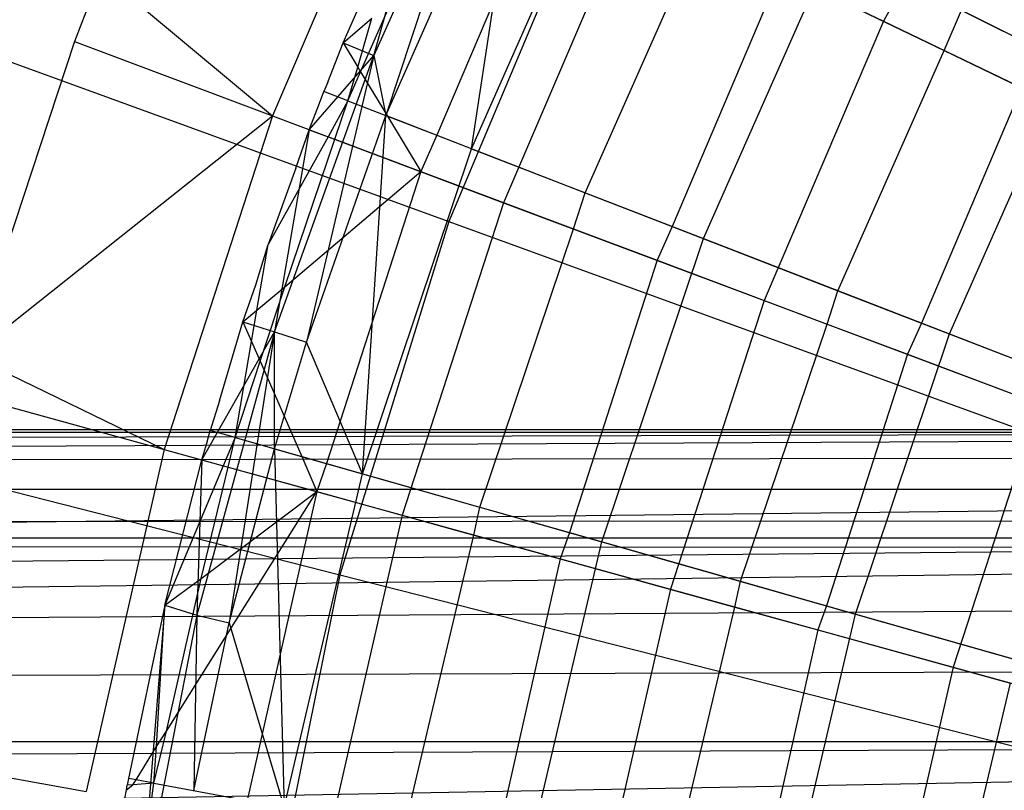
# Model space of a CAD drawing. Extents: x 0.1 to 25.1, y -5.4 to 12.3.
# Tile 22 of 107: x 10.502 to 11.036, y 0.958 to 1.376. Entities that reach past the tile are written whole.
import ezdxf

# ---------------------------------------------------------------- set-up
doc = ezdxf.new("R2010")
doc.units = 0
doc.header["$LTSCALE"] = 2.54
doc.layers.get('0').update_dxf_attribs({"color": 13, "linetype": 'CONTINUOUS'})

# ---------------------------------------------------------------- blocks, each defined once
blk = doc.blocks.new('GRUPUJ_1')
at = {"color": 0}
for p, q in [((10.92368, 6.93994, 6.85262), (10.8456, 6.79485, 6.85262)), ((10.92368, 6.93994, 6.85262), (10.8456, 6.79485, 6.85262)), ((10.63428, 6.92191, 7.24224), (10.56904, 6.77638, 7.24224)), ((10.63428, 6.92191, 7.24224), (10.56904, 6.77638, 7.24224)), ((10.63428, 6.92191, 7.24224), (10.57557, 6.74366, 7.25948)), ((10.63428, 6.92191, 7.24224), (10.57557, 6.74366, 7.25948)), ((10.58876, 6.91854, 7.10368), (10.51395, 6.74351, 7.10368)), ((10.58876, 6.91854, 7.10368), (10.51395, 6.74351, 7.10368)), ((10.57557, 6.74366, 7.25948), (10.6505, 6.91388, 7.25948)), ((10.57557, 6.74366, 7.25948), (10.6505, 6.91388, 7.25948)), ((10.62199, 6.72568, 7.20851), (10.6505, 6.91388, 7.25948)), ((10.62199, 6.72568, 7.20851), (10.6505, 6.91388, 7.25948)), ((10.56904, 6.77638, 7.24224), (10.60365, 6.89952, 7.225)), ((10.56904, 6.77638, 7.24224), (10.60365, 6.89952, 7.225)), ((10.62199, 6.72568, 7.20851), (10.69713, 6.89586, 7.20851)), ((10.62199, 6.72568, 7.20851), (10.69713, 6.89586, 7.20851)), ((10.66621, 6.88124, 7.15925), (10.60318, 6.73298, 7.15957)), ((10.66621, 6.88124, 7.15925), (10.60318, 6.73298, 7.15957)), ((10.68752, 6.87098, 18.47771), (10.60962, 6.68618, 18.47771)), ((10.68752, 6.87098, 18.47771), (10.60962, 6.68618, 18.47771)), ((10.68752, 6.87098, 18.47771), (11.10383, 6.6705, 18.62143)), ((10.68752, 6.87098, 18.47771), (11.10383, 6.6705, 18.62143)), ((10.70948, 6.8604, 6.97766), (10.6394, 6.69643, 6.97766)), ((10.70948, 6.8604, 6.97766), (10.6394, 6.69643, 6.97766)), ((10.70948, 6.8604, 6.97766), (10.8456, 6.79485, 6.85262)), ((10.70948, 6.8604, 6.97766), (10.8456, 6.79485, 6.85262)), ((10.68368, 6.70178, 7.07654), (10.74617, 6.84273, 7.07679)), ((10.68368, 6.70178, 7.07654), (10.74617, 6.84273, 7.07679)), ((10.18598, 6.84037, 18.29638), (10.60962, 6.68618, 18.47771)), ((10.18598, 6.84037, 18.29638), (10.60962, 6.68618, 18.47771)), ((10.7479, 6.6769, 7.08212), (10.818, 6.83567, 7.08212)), ((10.7479, 6.6769, 7.08212), (10.818, 6.83567, 7.08212)), ((10.818, 6.83567, 7.08212), (10.94617, 6.77185, 6.96458)), ((10.818, 6.83567, 7.08212), (10.94617, 6.77185, 6.96458)), ((10.42093, 6.82122, 7.225), (10.40651, 6.78383, 7.225)), ((10.42093, 6.82122, 7.225), (10.40651, 6.78383, 7.225)), ((10.42093, 6.82122, 7.225), (10.51395, 6.74351, 7.10368)), ((10.42093, 6.82122, 7.225), (10.51395, 6.74351, 7.10368)), ((10.78969, 6.82178, 7.03264), (10.73091, 6.68349, 7.03299)), ((10.78969, 6.82178, 7.03264), (10.73091, 6.68349, 7.03299)), ((10.78969, 6.82178, 7.03264), (10.87857, 6.77897, 6.95216)), ((10.78969, 6.82178, 7.03264), (10.87857, 6.77897, 6.95216)), ((10.55224, 6.78315, 7.225), (10.56639, 6.81518, 7.225)), ((10.55224, 6.78315, 7.225), (10.56639, 6.81518, 7.225)), ((10.55224, 6.78315, 7.225), (10.56639, 6.81518, 7.225)), ((10.56182, 6.76738, 7.21024), (10.57853, 6.80555, 7.21012)), ((10.56182, 6.76738, 7.21024), (10.57853, 6.80555, 7.21012)), ((10.56182, 6.76738, 7.21024), (10.57853, 6.80555, 7.21012)), ((10.87857, 6.77897, 6.95216), (10.88798, 6.80083, 6.95188)), ((10.87857, 6.77897, 6.95216), (10.88798, 6.80083, 6.95188)), ((10.88798, 6.80083, 6.95188), (10.93167, 6.77908, 6.91526)), ((10.88798, 6.80083, 6.95188), (10.93167, 6.77908, 6.91526)), ((10.55224, 6.78315, 7.225), (10.56791, 6.79662, 7.21599)), ((10.55224, 6.78315, 7.225), (10.56791, 6.79662, 7.21599)), ((10.56022, 6.76997, 7.21261), (10.56791, 6.79662, 7.21599)), ((10.56022, 6.76997, 7.21261), (10.56791, 6.79662, 7.21599)), ((10.8456, 6.79485, 6.85262), (10.78084, 6.64335, 6.85262)), ((10.8456, 6.79485, 6.85262), (10.78084, 6.64335, 6.85262)), ((10.8456, 6.79485, 6.85262), (10.98903, 6.72578, 6.73753)), ((10.8456, 6.79485, 6.85262), (10.98903, 6.72578, 6.73753)), ((10.40651, 6.78383, 7.225), (10.35025, 6.61341, 7.225)), ((10.40651, 6.78383, 7.225), (10.35025, 6.61341, 7.225)), ((10.40651, 6.78383, 7.225), (10.51395, 6.74351, 7.10368)), ((10.40651, 6.78383, 7.225), (10.51395, 6.74351, 7.10368)), ((10.54395, 6.76182, 7.225), (10.55224, 6.78315, 7.225)), ((10.54395, 6.76182, 7.225), (10.55224, 6.78315, 7.225)), ((10.54395, 6.76182, 7.225), (10.55224, 6.78315, 7.225)), ((10.54395, 6.76182, 7.225), (10.55224, 6.78315, 7.225)), ((10.55224, 6.78315, 7.225), (10.56904, 6.77638, 7.24224)), ((10.55224, 6.78315, 7.225), (10.56904, 6.77638, 7.24224)), ((10.55224, 6.78315, 7.225), (10.56022, 6.76997, 7.21261)), ((10.55224, 6.78315, 7.225), (10.56022, 6.76997, 7.21261)), ((10.55224, 6.78315, 7.225), (10.56022, 6.76997, 7.21261)), ((10.82079, 6.64867, 6.95188), (10.87857, 6.77897, 6.95216)), ((10.82079, 6.64867, 6.95188), (10.87857, 6.77897, 6.95216)), ((10.87857, 6.77897, 6.95216), (10.92047, 6.7588, 6.91492)), ((10.87857, 6.77897, 6.95216), (10.92047, 6.7588, 6.91492)), ((10.51513, 6.62629, 7.24224), (10.56904, 6.77638, 7.24224)), ((10.51513, 6.62629, 7.24224), (10.56904, 6.77638, 7.24224)), ((10.56904, 6.77638, 7.24224), (10.53239, 6.62082, 7.25948)), ((10.56904, 6.77638, 7.24224), (10.53239, 6.62082, 7.25948)), ((10.53391, 6.73602, 7.225), (10.56904, 6.77638, 7.24224)), ((10.53391, 6.73602, 7.225), (10.56904, 6.77638, 7.24224)), ((10.56904, 6.77638, 7.24224), (10.57557, 6.74366, 7.25948)), ((10.56904, 6.77638, 7.24224), (10.57557, 6.74366, 7.25948)), ((10.88141, 6.62518, 6.96458), (10.94617, 6.77185, 6.96458)), ((10.88141, 6.62518, 6.96458), (10.94617, 6.77185, 6.96458)), ((10.55495, 6.75165, 7.21031), (10.56022, 6.76997, 7.21261)), ((10.55495, 6.75165, 7.21031), (10.56022, 6.76997, 7.21261)), ((10.55495, 6.75165, 7.21031), (10.56182, 6.76738, 7.21024)), ((10.55495, 6.75165, 7.21031), (10.56182, 6.76738, 7.21024)), ((10.56022, 6.76997, 7.21261), (10.56182, 6.76738, 7.21024)), ((10.56022, 6.76997, 7.21261), (10.56182, 6.76738, 7.21024)), ((10.56022, 6.76997, 7.21261), (10.56182, 6.76738, 7.21024)), ((10.56182, 6.76738, 7.21024), (10.57637, 6.74336, 7.18776)), ((10.56182, 6.76738, 7.21024), (10.57637, 6.74336, 7.18776)), ((10.56182, 6.76738, 7.21024), (10.57637, 6.74336, 7.18776)), ((10.56182, 6.76738, 7.21024), (10.57637, 6.74336, 7.18776)), ((10.54395, 6.76182, 7.225), (10.54181, 6.75674, 7.225)), ((10.54395, 6.76182, 7.225), (10.54181, 6.75674, 7.225)), ((10.54395, 6.76182, 7.225), (10.54181, 6.75674, 7.225)), ((10.54395, 6.76182, 7.225), (10.54181, 6.75674, 7.225)), ((10.53954, 6.75049, 7.225), (10.54181, 6.75674, 7.225)), ((10.53954, 6.75049, 7.225), (10.54181, 6.75674, 7.225)), ((10.53954, 6.75049, 7.225), (10.54181, 6.75674, 7.225)), ((10.53954, 6.75049, 7.225), (10.54181, 6.75674, 7.225)), ((10.55495, 6.75165, 7.21031), (10.54181, 6.75674, 7.225)), ((10.55495, 6.75165, 7.21031), (10.54181, 6.75674, 7.225)), ((10.92047, 6.7588, 6.91492), (10.86619, 6.63109, 6.9153)), ((10.92047, 6.7588, 6.91492), (10.86619, 6.63109, 6.9153)), ((10.53391, 6.73602, 7.225), (10.53954, 6.75049, 7.225)), ((10.53391, 6.73602, 7.225), (10.53954, 6.75049, 7.225)), ((10.53391, 6.73602, 7.225), (10.53954, 6.75049, 7.225)), ((10.53391, 6.73602, 7.225), (10.53954, 6.75049, 7.225)), ((10.55495, 6.75165, 7.21031), (10.5441, 6.7322, 7.21396)), ((10.55495, 6.75165, 7.21031), (10.5441, 6.7322, 7.21396)), ((10.54781, 6.73081, 7.21017), (10.55495, 6.75165, 7.21031)), ((10.54781, 6.73081, 7.21017), (10.55495, 6.75165, 7.21031)), ((10.55495, 6.75165, 7.21031), (10.57637, 6.74336, 7.18776)), ((10.55495, 6.75165, 7.21031), (10.57637, 6.74336, 7.18776)), ((10.35025, 6.61341, 7.225), (10.51395, 6.74351, 7.10368)), ((10.35025, 6.61341, 7.225), (10.51395, 6.74351, 7.10368)), ((10.51395, 6.74351, 7.10368), (10.45513, 6.56249, 7.10368)), ((10.51395, 6.74351, 7.10368), (10.45513, 6.56249, 7.10368)), ((10.51395, 6.74351, 7.10368), (10.6394, 6.69643, 6.97766)), ((10.51395, 6.74351, 7.10368), (10.6394, 6.69643, 6.97766)), ((10.53239, 6.62082, 7.25948), (10.57557, 6.74366, 7.25948)), ((10.53239, 6.62082, 7.25948), (10.57557, 6.74366, 7.25948)), ((10.56287, 6.5493, 7.20851), (10.57557, 6.74366, 7.25948)), ((10.56287, 6.5493, 7.20851), (10.57557, 6.74366, 7.25948)), ((10.62199, 6.72568, 7.20851), (10.57557, 6.74366, 7.25948)), ((10.62199, 6.72568, 7.20851), (10.57557, 6.74366, 7.25948)), ((10.57637, 6.74336, 7.18776), (10.60318, 6.73298, 7.15957)), ((10.57637, 6.74336, 7.18776), (10.60318, 6.73298, 7.15957)), ((10.57637, 6.74336, 7.18776), (10.59443, 6.71331, 7.15925)), ((10.57637, 6.74336, 7.18776), (10.60318, 6.73298, 7.15957)), ((10.57637, 6.74336, 7.18776), (10.59443, 6.71331, 7.15925)), ((10.57637, 6.74336, 7.18776), (10.60318, 6.73298, 7.15957)), ((10.53391, 6.73602, 7.225), (10.51513, 6.62629, 7.24224)), ((10.53391, 6.73602, 7.225), (10.51513, 6.62629, 7.24224)), ((10.5267, 6.71517, 7.225), (10.53391, 6.73602, 7.225)), ((10.5267, 6.71517, 7.225), (10.53391, 6.73602, 7.225)), ((10.5267, 6.71517, 7.225), (10.53391, 6.73602, 7.225)), ((10.53391, 6.73602, 7.225), (10.5441, 6.7322, 7.21396)), ((10.53391, 6.73602, 7.225), (10.5441, 6.7322, 7.21396)), ((10.53391, 6.73602, 7.225), (10.5441, 6.7322, 7.21396)), ((10.5441, 6.7322, 7.21396), (10.51167, 6.67381, 7.225)), ((10.5441, 6.7322, 7.21396), (10.51167, 6.67381, 7.225)), ((10.52075, 6.6507, 7.20997), (10.54781, 6.73081, 7.21017)), ((10.52075, 6.6507, 7.20997), (10.54781, 6.73081, 7.21017)), ((10.52075, 6.6507, 7.20997), (10.54781, 6.73081, 7.21017)), ((10.5441, 6.7322, 7.21396), (10.54781, 6.73081, 7.21017)), ((10.5441, 6.7322, 7.21396), (10.54781, 6.73081, 7.21017)), ((10.5441, 6.7322, 7.21396), (10.54781, 6.73081, 7.21017)), ((10.54781, 6.73081, 7.21017), (10.59443, 6.71331, 7.15925)), ((10.54781, 6.73081, 7.21017), (10.59443, 6.71331, 7.15925)), ((10.60318, 6.73298, 7.15957), (10.59443, 6.71331, 7.15925)), ((10.60318, 6.73298, 7.15957), (10.59443, 6.71331, 7.15925)), ((10.60318, 6.73298, 7.15957), (10.68368, 6.70178, 7.07654)), ((10.60318, 6.73298, 7.15957), (10.68368, 6.70178, 7.07654)), ((10.56287, 6.5493, 7.20851), (10.62199, 6.72568, 7.20851)), ((10.56287, 6.5493, 7.20851), (10.62199, 6.72568, 7.20851)), ((10.62199, 6.72568, 7.20851), (10.7479, 6.6769, 7.08212)), ((10.62199, 6.72568, 7.20851), (10.7479, 6.6769, 7.08212)), ((10.5267, 6.71517, 7.225), (10.51167, 6.67381, 7.225)), ((10.5267, 6.71517, 7.225), (10.51167, 6.67381, 7.225)), ((10.5267, 6.71517, 7.225), (10.51167, 6.67381, 7.225)), ((10.52075, 6.6507, 7.20997), (10.59443, 6.71331, 7.15925)), ((10.52075, 6.6507, 7.20997), (10.59443, 6.71331, 7.15925)), ((10.59443, 6.71331, 7.15925), (10.54333, 6.55487, 7.15962)), ((10.59443, 6.71331, 7.15925), (10.54333, 6.55487, 7.15962)), ((10.59443, 6.71331, 7.15925), (10.67739, 6.68216, 7.07684)), ((10.59443, 6.71331, 7.15925), (10.67739, 6.68216, 7.07684)), ((10.67739, 6.68216, 7.07684), (10.68368, 6.70178, 7.07654)), ((10.67739, 6.68216, 7.07684), (10.68368, 6.70178, 7.07654)), ((10.68368, 6.70178, 7.07654), (10.73091, 6.68349, 7.03299)), ((10.68368, 6.70178, 7.07654), (10.73091, 6.68349, 7.03299)), ((10.6394, 6.69643, 6.97766), (10.58429, 6.52684, 6.97766)), ((10.6394, 6.69643, 6.97766), (10.58429, 6.52684, 6.97766)), ((10.6394, 6.69643, 6.97766), (10.78084, 6.64335, 6.85262)), ((10.6394, 6.69643, 6.97766), (10.78084, 6.64335, 6.85262)), ((10.60962, 6.68618, 18.47771), (10.55051, 6.49454, 18.47771)), ((10.60962, 6.68618, 18.47771), (10.55051, 6.49454, 18.47771)), ((10.60962, 6.68618, 18.47771), (11.04382, 6.52814, 18.62143)), ((10.60962, 6.68618, 18.47771), (11.04382, 6.52814, 18.62143)), ((10.6265, 6.53119, 7.07654), (10.67739, 6.68216, 7.07684)), ((10.6265, 6.53119, 7.07654), (10.67739, 6.68216, 7.07684)), ((10.67739, 6.68216, 7.07684), (10.72275, 6.66515, 7.03264)), ((10.67739, 6.68216, 7.07684), (10.72275, 6.66515, 7.03264)), ((10.73091, 6.68349, 7.03299), (10.72275, 6.66515, 7.03264)), ((10.73091, 6.68349, 7.03299), (10.72275, 6.66515, 7.03264)), ((10.73091, 6.68349, 7.03299), (10.82079, 6.64867, 6.95188)), ((10.73091, 6.68349, 7.03299), (10.82079, 6.64867, 6.95188)), ((10.69275, 6.51234, 7.08212), (10.7479, 6.6769, 7.08212)), ((10.69275, 6.51234, 7.08212), (10.7479, 6.6769, 7.08212)), ((10.7479, 6.6769, 7.08212), (10.88141, 6.62518, 6.96458)), ((10.7479, 6.6769, 7.08212), (10.88141, 6.62518, 6.96458)), ((10.50484, 6.65192, 7.225), (10.51167, 6.67381, 7.225)), ((10.50484, 6.65192, 7.225), (10.51167, 6.67381, 7.225)), ((10.50484, 6.65192, 7.225), (10.51167, 6.67381, 7.225)), ((10.50549, 6.63811, 7.21993), (10.51167, 6.67381, 7.225)), ((10.50549, 6.63811, 7.21993), (10.51167, 6.67381, 7.225)), ((10.72275, 6.66515, 7.03264), (10.67509, 6.51738, 7.03304)), ((10.72275, 6.66515, 7.03264), (10.67509, 6.51738, 7.03304)), ((10.72275, 6.66515, 7.03264), (10.81498, 6.63052, 6.9522)), ((10.72275, 6.66515, 7.03264), (10.81498, 6.63052, 6.9522)), ((10.49787, 6.63175, 7.225), (10.50484, 6.65192, 7.225)), ((10.49787, 6.63175, 7.225), (10.50484, 6.65192, 7.225)), ((10.49787, 6.63175, 7.225), (10.50484, 6.65192, 7.225)), ((10.50549, 6.63811, 7.21993), (10.52075, 6.6507, 7.20997)), ((10.50549, 6.63811, 7.21993), (10.52075, 6.6507, 7.20997)), ((10.50735, 6.61041, 7.21007), (10.52075, 6.6507, 7.20997)), ((10.50735, 6.61041, 7.21007), (10.52075, 6.6507, 7.20997)), ((10.50735, 6.61041, 7.21007), (10.52075, 6.6507, 7.20997)), ((10.81498, 6.63052, 6.9522), (10.82079, 6.64867, 6.95188)), ((10.81498, 6.63052, 6.9522), (10.82079, 6.64867, 6.95188)), ((10.82079, 6.64867, 6.95188), (10.86619, 6.63109, 6.9153)), ((10.82079, 6.64867, 6.95188), (10.86619, 6.63109, 6.9153)), ((10.78084, 6.64335, 6.85262), (10.72993, 6.48664, 6.85262)), ((10.78084, 6.64335, 6.85262), (10.72993, 6.48664, 6.85262)), ((10.78084, 6.64335, 6.85262), (10.92988, 6.58741, 6.73753)), ((10.78084, 6.64335, 6.85262), (10.92988, 6.58741, 6.73753)), ((10.49787, 6.63175, 7.225), (10.50549, 6.63811, 7.21993)), ((10.49787, 6.63175, 7.225), (10.50549, 6.63811, 7.21993)), ((10.50256, 6.62113, 7.21753), (10.50549, 6.63811, 7.21993)), ((10.50256, 6.62113, 7.21753), (10.50549, 6.63811, 7.21993)), ((10.48517, 6.58887, 7.225), (10.49787, 6.63175, 7.225)), ((10.48517, 6.58887, 7.225), (10.49787, 6.63175, 7.225)), ((10.48517, 6.58887, 7.225), (10.49787, 6.63175, 7.225)), ((10.48517, 6.58887, 7.225), (10.49787, 6.63175, 7.225)), ((10.49787, 6.63175, 7.225), (10.51513, 6.62629, 7.24224)), ((10.49787, 6.63175, 7.225), (10.51513, 6.62629, 7.24224)), ((10.49787, 6.63175, 7.225), (10.50256, 6.62113, 7.21753)), ((10.49787, 6.63175, 7.225), (10.50256, 6.62113, 7.21753)), ((10.49787, 6.63175, 7.225), (10.50256, 6.62113, 7.21753)), ((10.76793, 6.49095, 6.95188), (10.81498, 6.63052, 6.9522)), ((10.76793, 6.49095, 6.95188), (10.81498, 6.63052, 6.9522)), ((10.81498, 6.63052, 6.9522), (10.85864, 6.61415, 6.91492)), ((10.81498, 6.63052, 6.9522), (10.85864, 6.61415, 6.91492)), ((10.86619, 6.63109, 6.9153), (10.85864, 6.61415, 6.91492)), ((10.86619, 6.63109, 6.9153), (10.85864, 6.61415, 6.91492)), ((10.86619, 6.63109, 6.9153), (10.96557, 6.59258, 6.83708)), ((10.86619, 6.63109, 6.9153), (10.96557, 6.59258, 6.83708)), ((10.51513, 6.62629, 7.24224), (10.47287, 6.4725, 7.24224)), ((10.51513, 6.62629, 7.24224), (10.47287, 6.4725, 7.24224)), ((10.47568, 6.55681, 7.225), (10.51513, 6.62629, 7.24224)), ((10.47568, 6.55681, 7.225), (10.51513, 6.62629, 7.24224)), ((10.51513, 6.62629, 7.24224), (10.49049, 6.46838, 7.25948)), ((10.51513, 6.62629, 7.24224), (10.49049, 6.46838, 7.25948)), ((10.51499, 6.56292, 7.25948), (10.51513, 6.62629, 7.24224)), ((10.51499, 6.56292, 7.25948), (10.51513, 6.62629, 7.24224)), ((10.51513, 6.62629, 7.24224), (10.53239, 6.62082, 7.25948)), ((10.51513, 6.62629, 7.24224), (10.53239, 6.62082, 7.25948)), ((10.83046, 6.47316, 6.96458), (10.88141, 6.62518, 6.96458)), ((10.83046, 6.47316, 6.96458), (10.88141, 6.62518, 6.96458)), ((10.88141, 6.62518, 6.96458), (11.02199, 6.57072, 6.85643)), ((10.88141, 6.62518, 6.96458), (11.02199, 6.57072, 6.85643)), ((10.49372, 6.56897, 7.21031), (10.50256, 6.62113, 7.21753)), ((10.49372, 6.56897, 7.21031), (10.50256, 6.62113, 7.21753)), ((10.50256, 6.62113, 7.21753), (10.50735, 6.61041, 7.21007)), ((10.50256, 6.62113, 7.21753), (10.50735, 6.61041, 7.21007)), ((10.50256, 6.62113, 7.21753), (10.50735, 6.61041, 7.21007)), ((10.51499, 6.56292, 7.25948), (10.53239, 6.62082, 7.25948)), ((10.51499, 6.56292, 7.25948), (10.53239, 6.62082, 7.25948)), ((10.56287, 6.5493, 7.20851), (10.53239, 6.62082, 7.25948)), ((10.56287, 6.5493, 7.20851), (10.53239, 6.62082, 7.25948)), ((10.35025, 6.61341, 7.225), (10.45513, 6.56249, 7.10368)), ((10.35025, 6.61341, 7.225), (10.45513, 6.56249, 7.10368)), ((10.85864, 6.61415, 6.91492), (10.81462, 6.47768, 6.91534)), ((10.85864, 6.61415, 6.91492), (10.81462, 6.47768, 6.91534)), ((10.85864, 6.61415, 6.91492), (10.96026, 6.576, 6.83742)), ((10.85864, 6.61415, 6.91492), (10.96026, 6.576, 6.83742)), ((10.11362, 6.60578, 18.29638), (10.55051, 6.49454, 18.47771)), ((10.11362, 6.60578, 18.29638), (10.55051, 6.49454, 18.47771)), ((10.49372, 6.56897, 7.21031), (10.50735, 6.61041, 7.21007)), ((10.49372, 6.56897, 7.21031), (10.50735, 6.61041, 7.21007)), ((10.50735, 6.61041, 7.21007), (10.52993, 6.55869, 7.17324)), ((10.50735, 6.61041, 7.21007), (10.52993, 6.55869, 7.17324)), ((10.50735, 6.61041, 7.21007), (10.52993, 6.55869, 7.17324)), ((10.50735, 6.61041, 7.21007), (10.52993, 6.55869, 7.17324)), ((10.34451, 6.59301, 7.225), (10.45513, 6.56249, 7.10368)), ((10.34451, 6.59301, 7.225), (10.45513, 6.56249, 7.10368)), ((10.48517, 6.58887, 7.225), (10.48017, 6.57283, 7.225)), ((10.48517, 6.58887, 7.225), (10.48017, 6.57283, 7.225)), ((10.48517, 6.58887, 7.225), (10.48017, 6.57283, 7.225)), ((10.48517, 6.58887, 7.225), (10.48017, 6.57283, 7.225)), ((10.92988, 6.58741, 6.73753), (10.88338, 6.44429, 6.73753)), ((10.92988, 6.58741, 6.73753), (10.88338, 6.44429, 6.73753)), ((11.925, 6.57314, 5), (0, 6.57314, 5)), ((11.925, 6.57314, 5), (0, 6.5413, 4.81133)), ((11.92657, 6.57156, 5.04248), (0, 6.57314, 5)), ((11.92657, 6.57156, 5.04248), (0, 6.57314, 5)), ((11.925, 6.57314, 5), (0, 6.57314, 5)), ((11.925, 6.57314, 5), (0, 6.5413, 4.81133)), ((11.92657, 6.57156, 5.04248), (0, 6.51494, 5.25207)), ((11.92657, 6.57156, 5.04248), (0, 6.51494, 5.25207)), ((10.47837, 6.5659, 7.225), (10.48017, 6.57283, 7.225)), ((10.47837, 6.5659, 7.225), (10.48017, 6.57283, 7.225)), ((10.47837, 6.5659, 7.225), (10.48017, 6.57283, 7.225)), ((10.47837, 6.5659, 7.225), (10.48017, 6.57283, 7.225)), ((10.49372, 6.56897, 7.21031), (10.48017, 6.57283, 7.225)), ((10.49372, 6.56897, 7.21031), (10.48017, 6.57283, 7.225)), ((10.49372, 6.56897, 7.21031), (10.48727, 6.55361, 7.21278)), ((10.49372, 6.56897, 7.21031), (10.48727, 6.55361, 7.21278)), ((10.48985, 6.55291, 7.21022), (10.49372, 6.56897, 7.21031)), ((10.48985, 6.55291, 7.21022), (10.49372, 6.56897, 7.21031)), ((10.49372, 6.56897, 7.21031), (10.52993, 6.55869, 7.17324)), ((10.49372, 6.56897, 7.21031), (10.52993, 6.55869, 7.17324)), ((10.47568, 6.55681, 7.225), (10.47837, 6.5659, 7.225)), ((10.47568, 6.55681, 7.225), (10.47837, 6.5659, 7.225)), ((10.47568, 6.55681, 7.225), (10.47837, 6.5659, 7.225)), ((10.47568, 6.55681, 7.225), (10.47837, 6.5659, 7.225)), ((10.49049, 6.46838, 7.25948), (10.51499, 6.56292, 7.25948)), ((10.49049, 6.46838, 7.25948), (10.51499, 6.56292, 7.25948)), ((10.51499, 6.56292, 7.25948), (10.56287, 6.5493, 7.20851)), ((10.51499, 6.56292, 7.25948), (10.56287, 6.5493, 7.20851)), ((10.51499, 6.56292, 7.25948), (10.52028, 6.36821, 7.20851)), ((10.51499, 6.56292, 7.25948), (10.52028, 6.36821, 7.20851)), ((11.93899, 6.55914, 4.87392), (0, 6.5413, 4.81133)), ((11.93899, 6.55914, 4.87392), (0, 6.5413, 4.81133)), ((10.45513, 6.56249, 7.10368), (10.41277, 6.37691, 7.10368)), ((10.45513, 6.56249, 7.10368), (10.41277, 6.37691, 7.10368)), ((10.45513, 6.56249, 7.10368), (10.58429, 6.52684, 6.97766)), ((10.45513, 6.56249, 7.10368), (10.58429, 6.52684, 6.97766)), ((10.52993, 6.55869, 7.17324), (10.54333, 6.55487, 7.15962)), ((10.52993, 6.55869, 7.17324), (10.54333, 6.55487, 7.15962)), ((10.52993, 6.55869, 7.17324), (10.54333, 6.55487, 7.15962)), ((10.52993, 6.55869, 7.17324), (10.53799, 6.53962, 7.15925)), ((10.52993, 6.55869, 7.17324), (10.54333, 6.55487, 7.15962)), ((10.52993, 6.55869, 7.17324), (10.53799, 6.53962, 7.15925)), ((10.45556, 6.478, 7.225), (10.47568, 6.55681, 7.225)), ((10.45556, 6.478, 7.225), (10.47568, 6.55681, 7.225)), ((10.45556, 6.478, 7.225), (10.47568, 6.55681, 7.225)), ((10.48727, 6.55361, 7.21278), (10.45556, 6.478, 7.225)), ((10.48727, 6.55361, 7.21278), (10.45556, 6.478, 7.225)), ((10.47568, 6.55681, 7.225), (10.47287, 6.4725, 7.24224)), ((10.47568, 6.55681, 7.225), (10.47287, 6.4725, 7.24224)), ((10.47531, 6.4924, 7.20993), (10.48985, 6.55291, 7.21022)), ((10.47531, 6.4924, 7.20993), (10.48985, 6.55291, 7.21022)), ((10.47531, 6.4924, 7.20993), (10.48985, 6.55291, 7.21022)), ((10.47568, 6.55681, 7.225), (10.48727, 6.55361, 7.21278)), ((10.47568, 6.55681, 7.225), (10.48727, 6.55361, 7.21278)), ((10.47568, 6.55681, 7.225), (10.48727, 6.55361, 7.21278)), ((10.48727, 6.55361, 7.21278), (10.48985, 6.55291, 7.21022)), ((10.48727, 6.55361, 7.21278), (10.48985, 6.55291, 7.21022)), ((10.48727, 6.55361, 7.21278), (10.48985, 6.55291, 7.21022)), ((10.48985, 6.55291, 7.21022), (10.53799, 6.53962, 7.15925)), ((10.48985, 6.55291, 7.21022), (10.53799, 6.53962, 7.15925)), ((10.54333, 6.55487, 7.15962), (10.53799, 6.53962, 7.15925)), ((10.54333, 6.55487, 7.15962), (10.53799, 6.53962, 7.15925)), ((10.54333, 6.55487, 7.15962), (10.6265, 6.53119, 7.07654)), ((10.54333, 6.55487, 7.15962), (10.6265, 6.53119, 7.07654)), ((10.52028, 6.36821, 7.20851), (10.56287, 6.5493, 7.20851)), ((10.52028, 6.36821, 7.20851), (10.56287, 6.5493, 7.20851)), ((10.56287, 6.5493, 7.20851), (10.69275, 6.51234, 7.08212)), ((10.56287, 6.5493, 7.20851), (10.69275, 6.51234, 7.08212)), ((0, 6.5413, 4.81133), (11.95721, 6.54094, 4.81029)), ((0, 6.5413, 4.81133), (11.95721, 6.54094, 4.81029)), ((11.95721, 6.54094, 4.81029), (0, 6.40472, 4.59341)), ((11.95721, 6.54094, 4.81029), (0, 6.40472, 4.59341)), ((10.45639, 6.40956, 7.21047), (10.53799, 6.53962, 7.15925)), ((10.45639, 6.40956, 7.21047), (10.53799, 6.53962, 7.15925)), ((10.47531, 6.4924, 7.20993), (10.53799, 6.53962, 7.15925)), ((10.47531, 6.4924, 7.20993), (10.53799, 6.53962, 7.15925)), ((10.53799, 6.53962, 7.15925), (10.50015, 6.37199, 7.15967)), ((10.53799, 6.53962, 7.15925), (10.50015, 6.37199, 7.15967)), ((10.53799, 6.53962, 7.15925), (10.62327, 6.51607, 7.07689)), ((10.53799, 6.53962, 7.15925), (10.62327, 6.51607, 7.07689)), ((10.62327, 6.51607, 7.07689), (10.6265, 6.53119, 7.07654)), ((10.62327, 6.51607, 7.07689), (10.6265, 6.53119, 7.07654)), ((10.6265, 6.53119, 7.07654), (10.67509, 6.51738, 7.03304)), ((10.6265, 6.53119, 7.07654), (10.67509, 6.51738, 7.03304)), ((10.58429, 6.52684, 6.97766), (10.54461, 6.35299, 6.97766)), ((10.58429, 6.52684, 6.97766), (10.54461, 6.35299, 6.97766)), ((10.58429, 6.52684, 6.97766), (10.72993, 6.48664, 6.85262)), ((10.58429, 6.52684, 6.97766), (10.72993, 6.48664, 6.85262)), ((11.97365, 6.52449, 5.23147), (0, 6.51494, 5.25207)), ((11.97365, 6.52449, 5.23147), (0, 6.51494, 5.25207)), ((11.98136, 6.51678, 4.75174), (0, 6.40472, 4.59341)), ((11.98136, 6.51678, 4.75174), (0, 6.40472, 4.59341)), ((0, 6.51494, 5.25207), (11.98919, 6.50895, 5.264)), ((11.98389, 6.51425, 5.25348), (0, 6.51494, 5.25207)), ((0, 6.51494, 5.25207), (11.98919, 6.50895, 5.264)), ((11.98389, 6.51425, 5.25348), (0, 6.51494, 5.25207)), ((10.58531, 6.35605, 7.07654), (10.62327, 6.51607, 7.07689)), ((10.58531, 6.35605, 7.07654), (10.62327, 6.51607, 7.07689)), ((10.62327, 6.51607, 7.07689), (10.67011, 6.50315, 7.03264)), ((10.62327, 6.51607, 7.07689), (10.67011, 6.50315, 7.03264)), ((10.67509, 6.51738, 7.03304), (10.67011, 6.50315, 7.03264)), ((10.67509, 6.51738, 7.03304), (10.67011, 6.50315, 7.03264)), ((10.67509, 6.51738, 7.03304), (10.76793, 6.49095, 6.95188)), ((10.67509, 6.51738, 7.03304), (10.76793, 6.49095, 6.95188)), ((10.65301, 6.3434, 7.08212), (10.69275, 6.51234, 7.08212)), ((10.65301, 6.3434, 7.08212), (10.69275, 6.51234, 7.08212)), ((10.69275, 6.51234, 7.08212), (10.83046, 6.47316, 6.96458)), ((10.69275, 6.51234, 7.08212), (10.83046, 6.47316, 6.96458)), ((0, 6.35265, 5.45271), (11.98919, 6.50895, 5.264)), ((0, 6.35265, 5.45271), (11.98919, 6.50895, 5.264)), ((10.67011, 6.50315, 7.03264), (10.63481, 6.34681, 7.03308)), ((10.67011, 6.50315, 7.03264), (10.63481, 6.34681, 7.03308)), ((10.67011, 6.50315, 7.03264), (10.76494, 6.47697, 6.95225)), ((10.67011, 6.50315, 7.03264), (10.76494, 6.47697, 6.95225)), ((10.55051, 6.49454, 18.47771), (10.51077, 6.29796, 18.47771)), ((10.55051, 6.49454, 18.47771), (10.51077, 6.29796, 18.47771)), ((10.55051, 6.49454, 18.47771), (10.99828, 6.38052, 18.62143)), ((10.55051, 6.49454, 18.47771), (10.99828, 6.38052, 18.62143)), ((10.45556, 6.478, 7.225), (10.47531, 6.4924, 7.20993)), ((10.45556, 6.478, 7.225), (10.47531, 6.4924, 7.20993)), ((10.45556, 6.478, 7.225), (10.47531, 6.4924, 7.20993)), ((10.45639, 6.40956, 7.21047), (10.47531, 6.4924, 7.20993)), ((10.45639, 6.40956, 7.21047), (10.47531, 6.4924, 7.20993)), ((10.45639, 6.40956, 7.21047), (10.47531, 6.4924, 7.20993)), ((10.45639, 6.40956, 7.21047), (10.47531, 6.4924, 7.20993)), ((10.76494, 6.47697, 6.95225), (10.76793, 6.49095, 6.95188)), ((10.76494, 6.47697, 6.95225), (10.76793, 6.49095, 6.95188)), ((10.76793, 6.49095, 6.95188), (10.81462, 6.47768, 6.91534)), ((10.76793, 6.49095, 6.95188), (10.81462, 6.47768, 6.91534)), ((10.72993, 6.48664, 6.85262), (10.69326, 6.32601, 6.85262)), ((10.72993, 6.48664, 6.85262), (10.69326, 6.32601, 6.85262)), ((10.72993, 6.48664, 6.85262), (10.88338, 6.44429, 6.73753)), ((10.72993, 6.48664, 6.85262), (10.88338, 6.44429, 6.73753)), ((12.01646, 6.48168, 4.68886), (0, 6.40472, 4.59341)), ((12.01646, 6.48168, 4.68886), (0, 6.40472, 4.59341)), ((10.45556, 6.478, 7.225), (10.43576, 6.38401, 7.225)), ((10.45556, 6.478, 7.225), (10.43576, 6.38401, 7.225)), ((10.45556, 6.478, 7.225), (10.43576, 6.38401, 7.225)), ((10.45556, 6.478, 7.225), (10.4425, 6.31594, 7.24224)), ((10.45556, 6.478, 7.225), (10.4425, 6.31594, 7.24224)), ((10.4511, 6.4013, 7.21362), (10.45556, 6.478, 7.225)), ((10.4511, 6.4013, 7.21362), (10.45556, 6.478, 7.225)), ((10.4511, 6.4013, 7.21362), (10.45556, 6.478, 7.225)), ((10.45556, 6.478, 7.225), (10.47287, 6.4725, 7.24224)), ((10.45556, 6.478, 7.225), (10.47287, 6.4725, 7.24224)), ((10.81462, 6.47768, 6.91534), (10.81003, 6.46454, 6.91492)), ((10.81462, 6.47768, 6.91534), (10.81003, 6.46454, 6.91492)), ((10.81462, 6.47768, 6.91534), (10.91726, 6.44846, 6.83708)), ((10.81462, 6.47768, 6.91534), (10.91726, 6.44846, 6.83708)), ((10.47287, 6.4725, 7.24224), (10.4425, 6.31594, 7.24224)), ((10.47287, 6.4725, 7.24224), (10.4425, 6.31594, 7.24224)), ((10.47287, 6.4725, 7.24224), (10.47135, 6.37736, 7.25948)), ((10.47287, 6.4725, 7.24224), (10.47135, 6.37736, 7.25948)), ((10.47287, 6.4725, 7.24224), (10.49049, 6.46838, 7.25948)), ((10.47287, 6.4725, 7.24224), (10.49049, 6.46838, 7.25948)), ((10.72985, 6.32903, 6.95188), (10.76494, 6.47697, 6.95225)), ((10.72985, 6.32903, 6.95188), (10.76494, 6.47697, 6.95225)), ((10.76494, 6.47697, 6.95225), (10.81003, 6.46454, 6.91492)), ((10.76494, 6.47697, 6.95225), (10.81003, 6.46454, 6.91492)), ((10.79375, 6.31709, 6.96458), (10.83046, 6.47316, 6.96458)), ((10.79375, 6.31709, 6.96458), (10.83046, 6.47316, 6.96458)), ((10.83046, 6.47316, 6.96458), (10.97546, 6.4319, 6.85643)), ((10.83046, 6.47316, 6.96458), (10.97546, 6.4319, 6.85643)), ((10.47135, 6.37736, 7.25948), (10.49049, 6.46838, 7.25948)), ((10.47135, 6.37736, 7.25948), (10.49049, 6.46838, 7.25948)), ((10.49049, 6.46838, 7.25948), (10.52028, 6.36821, 7.20851)), ((10.49049, 6.46838, 7.25948), (10.52028, 6.36821, 7.20851)), ((10.81003, 6.46454, 6.91492), (10.77742, 6.32015, 6.91538)), ((10.81003, 6.46454, 6.91492), (10.77742, 6.32015, 6.91538)), ((10.81003, 6.46454, 6.91492), (10.91454, 6.43569, 6.83746)), ((10.81003, 6.46454, 6.91492), (10.91454, 6.43569, 6.83746)), ((12.05267, 6.44547, 4.63872), (0, 6.40472, 4.59341)), ((12.05267, 6.44547, 4.63872), (0, 6.40472, 4.59341)), ((10.88338, 6.44429, 6.73753), (10.8499, 6.29759, 6.73753)), ((10.88338, 6.44429, 6.73753), (10.8499, 6.29759, 6.73753)), ((10.88338, 6.44429, 6.73753), (11.04404, 6.39996, 6.63295)), ((10.88338, 6.44429, 6.73753), (11.04404, 6.39996, 6.63295)), ((10.88247, 6.30051, 6.83708), (10.91454, 6.43569, 6.83746)), ((10.88247, 6.30051, 6.83708), (10.91454, 6.43569, 6.83746)), ((10.4496, 6.38142, 7.21031), (10.45639, 6.40956, 7.21047)), ((10.4496, 6.38142, 7.21031), (10.45639, 6.40956, 7.21047)), ((10.4511, 6.4013, 7.21362), (10.45639, 6.40956, 7.21047)), ((10.4511, 6.4013, 7.21362), (10.45639, 6.40956, 7.21047)), ((0, 6.35265, 5.45271), (12.09341, 6.40472, 5.40659)), ((0, 6.35265, 5.45271), (12.09341, 6.40472, 5.40659)), ((12.09436, 6.40379, 4.59248), (0, 6.40472, 4.59341)), ((12.09436, 6.40379, 4.59248), (0, 6.40472, 4.59341)), ((12.09436, 6.40379, 4.59248), (0, 6.18084, 4.4548)), ((12.09436, 6.40379, 4.59248), (0, 6.18084, 4.4548)), ((10.29987, 6.3974, 7.225), (10.41277, 6.37691, 7.10368)), ((10.29987, 6.3974, 7.225), (10.41277, 6.37691, 7.10368)), ((10.43992, 6.38322, 7.22088), (10.4511, 6.4013, 7.21362)), ((10.43992, 6.38322, 7.22088), (10.4511, 6.4013, 7.21362)), ((10.43992, 6.38322, 7.22088), (10.4511, 6.4013, 7.21362)), ((10.4496, 6.38142, 7.21031), (10.4511, 6.4013, 7.21362)), ((10.4496, 6.38142, 7.21031), (10.4511, 6.4013, 7.21362)), ((10.43576, 6.38401, 7.225), (10.43506, 6.38026, 7.225)), ((10.43576, 6.38401, 7.225), (10.43506, 6.38026, 7.225)), ((10.43576, 6.38401, 7.225), (10.43506, 6.38026, 7.225)), ((10.43992, 6.38322, 7.22088), (10.43576, 6.38401, 7.225)), ((10.43992, 6.38322, 7.22088), (10.43576, 6.38401, 7.225)), ((10.43824, 6.38048, 7.222), (10.43992, 6.38322, 7.22088)), ((10.43824, 6.38048, 7.222), (10.43992, 6.38322, 7.22088)), ((10.4496, 6.38142, 7.21031), (10.43824, 6.38048, 7.222)), ((10.4496, 6.38142, 7.21031), (10.43992, 6.38322, 7.22088)), ((10.44805, 6.37051, 7.21028), (10.4496, 6.38142, 7.21031)), ((10.44805, 6.37051, 7.21028), (10.4496, 6.38142, 7.21031)), ((10.4496, 6.38142, 7.21031), (10.50015, 6.37199, 7.15967)), ((10.4496, 6.38142, 7.21031), (10.50015, 6.37199, 7.15967)), ((10.43375, 6.37311, 7.225), (10.43471, 6.37771, 7.225)), ((10.43375, 6.37311, 7.225), (10.43471, 6.37771, 7.225)), ((10.43375, 6.37311, 7.225), (10.43471, 6.37771, 7.225)), ((10.43375, 6.37311, 7.225), (10.43471, 6.37771, 7.225)), ((10.43471, 6.37771, 7.225), (10.43824, 6.38048, 7.222)), ((10.43471, 6.37771, 7.225), (10.43824, 6.38048, 7.222)), ((10.43471, 6.37771, 7.225), (10.43506, 6.38026, 7.225)), ((10.43471, 6.37771, 7.225), (10.43506, 6.38026, 7.225)), ((10.43471, 6.37771, 7.225), (10.43506, 6.38026, 7.225)), ((10.43471, 6.37771, 7.225), (10.43506, 6.38026, 7.225)), ((10.43824, 6.38048, 7.222), (10.43506, 6.38026, 7.225))]:
    blk.add_line(p, q, dxfattribs=at)

msp = doc.modelspace()

# ---------------------------------------------------------------- block references
at = {"color": 0}
msp.add_blockref('GRUPUJ_1', (0.125, -5.41988, 0.188), dxfattribs=at)

doc.saveas('drawing.dxf')
